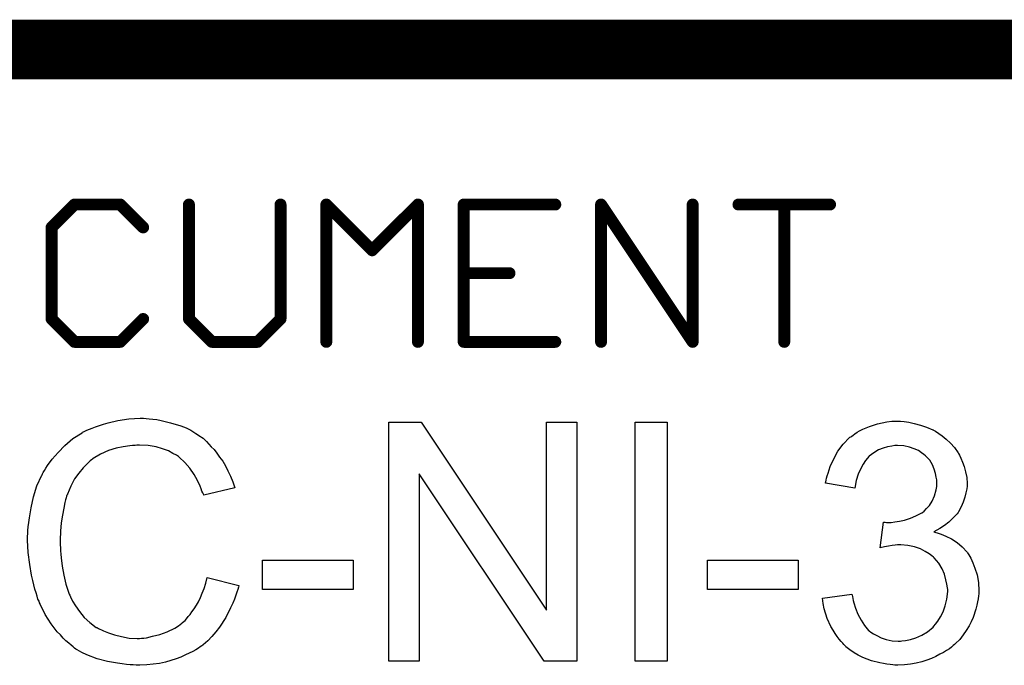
# Model space of a CAD drawing. Extents: x -1.3 to 9.2, y -4.6 to 3.5.
# Tile 129 of 215: x 7.45 to 7.78, y -4.259 to -4.043. Entities that reach past the tile are written whole.
import ezdxf

# ---------------------------------------------------------------- set-up
doc = ezdxf.new("R2010")
doc.units = 0
doc.layers.get('0').update_dxf_attribs({"linetype": 'CONTINUOUS'})
doc.layers.add('acc-ni-360-23-a_document', color=1, linetype='CONTINUOUS')

# ---------------------------------------------------------------- blocks, each defined once
blk = doc.blocks.new('D41')
at = {"const_width": 0.001}
blk.add_lwpolyline([(-0.0005, 0, 1), (0.0005, 0, 1)], format="xyb", close=True, dxfattribs=at)
blk = doc.blocks.new('D43')
at = {"const_width": 0.002}
blk.add_lwpolyline([(-0.001, 0, 1), (0.001, 0, 1)], format="xyb", close=True, dxfattribs=at)

msp = doc.modelspace()

# ---------------------------------------------------------------- linework, layer by layer
at = {"layer": 'acc-ni-360-23-a_document', "color": 1}
for points, const_width in [([(7.266618, -4.053), (8.766618, -4.053)], 0.02), ([(7.460696, -4.112634), (7.46837, -4.104961)], 0.004), ([(7.46837, -4.104961), (7.483716, -4.104961)], 0.004), ([(7.46837, -4.103961), (7.46837, -4.103961)], 0.002), ([(7.46837, -4.103961), (7.46837, -4.103961)], 0.002), ([(7.469077, -4.105668), (7.469077, -4.105668)], 0.002), ([(7.469077, -4.105668), (7.469077, -4.105668)], 0.002), ([(7.483716, -4.104961), (7.491389, -4.112634)], 0.004), ([(7.484423, -4.104254), (7.484423, -4.104254)], 0.002), ([(7.484423, -4.104254), (7.484423, -4.104254)], 0.002), ([(7.506736, -4.143327), (7.506736, -4.104961)], 0.004), ([(7.507736, -4.104961), (7.507736, -4.104961)], 0.002), ([(7.507736, -4.104961), (7.507736, -4.104961)], 0.002), ([(7.537429, -4.143327), (7.537429, -4.104961)], 0.004), ([(7.538429, -4.104961), (7.538429, -4.104961)], 0.002), ([(7.538429, -4.104961), (7.538429, -4.104961)], 0.002), ([(7.552775, -4.151), (7.552775, -4.104961)], 0.004), ([(7.552775, -4.104961), (7.568121, -4.120307)], 0.004), ([(7.553482, -4.104254), (7.553482, -4.104254)], 0.002), ([(7.553482, -4.104254), (7.553482, -4.104254)], 0.002), ([(7.553775, -4.104961), (7.553775, -4.104961)], 0.002), ([(7.553775, -4.104961), (7.553775, -4.104961)], 0.002), ([(7.568121, -4.120307), (7.583468, -4.104961)], 0.004), ([(7.583468, -4.151), (7.583468, -4.104961)], 0.004), ([(7.584175, -4.105668), (7.584175, -4.105668)], 0.002), ([(7.584175, -4.105668), (7.584175, -4.105668)], 0.002), ([(7.584468, -4.104961), (7.584468, -4.104961)], 0.002), ([(7.584468, -4.104961), (7.584468, -4.104961)], 0.002), ([(7.598814, -4.104961), (7.629507, -4.104961)], 0.004), ([(7.598814, -4.151), (7.598814, -4.104961)], 0.004), ([(7.598814, -4.103961), (7.598814, -4.103961)], 0.002), ([(7.598814, -4.103961), (7.598814, -4.103961)], 0.002), ([(7.599814, -4.104961), (7.599814, -4.104961)], 0.002), ([(7.599814, -4.104961), (7.599814, -4.104961)], 0.002), ([(7.644853, -4.104961), (7.675546, -4.151)], 0.004), ([(7.644853, -4.151), (7.644853, -4.104961)], 0.004), ([(7.645686, -4.104406), (7.645686, -4.104406)], 0.002), ([(7.645686, -4.104406), (7.645686, -4.104406)], 0.002), ([(7.645853, -4.104961), (7.645853, -4.104961)], 0.002), ([(7.645853, -4.104961), (7.645853, -4.104961)], 0.002), ([(7.675546, -4.151), (7.675546, -4.104961)], 0.004), ([(7.676546, -4.104961), (7.676546, -4.104961)], 0.002), ([(7.676546, -4.104961), (7.676546, -4.104961)], 0.002), ([(7.690893, -4.104961), (7.721586, -4.104961)], 0.004), ([(7.690893, -4.103961), (7.690893, -4.103961)], 0.002), ([(7.690893, -4.103961), (7.690893, -4.103961)], 0.002), ([(7.706239, -4.151), (7.706239, -4.104961)], 0.004), ([(7.707239, -4.104961), (7.707239, -4.104961)], 0.002), ([(7.707239, -4.104961), (7.707239, -4.104961)], 0.002), ([(7.483716, -4.105961), (7.483716, -4.105961)], 0.002), ([(7.483716, -4.105961), (7.483716, -4.105961)], 0.002), ([(7.629507, -4.105961), (7.629507, -4.105961)], 0.002), ([(7.629507, -4.105961), (7.629507, -4.105961)], 0.002), ([(7.721586, -4.105961), (7.721586, -4.105961)], 0.002), ([(7.721586, -4.105961), (7.721586, -4.105961)], 0.002), ([(7.460696, -4.143327), (7.460696, -4.112634)], 0.004), ([(7.459989, -4.111927), (7.459989, -4.111927)], 0.002), ([(7.459989, -4.111927), (7.459989, -4.111927)], 0.002), ([(7.461696, -4.112634), (7.461696, -4.112634)], 0.002), ([(7.461696, -4.112634), (7.461696, -4.112634)], 0.002), ([(7.490682, -4.113341), (7.490682, -4.113341)], 0.002), ([(7.490682, -4.113341), (7.490682, -4.113341)], 0.002), ([(7.567414, -4.1196), (7.567414, -4.1196)], 0.002), ([(7.567414, -4.1196), (7.567414, -4.1196)], 0.002), ([(7.567414, -4.121014), (7.567414, -4.121014)], 0.002), ([(7.567414, -4.121014), (7.567414, -4.121014)], 0.002), ([(7.598814, -4.12798), (7.614161, -4.12798)], 0.004), ([(7.598814, -4.12698), (7.598814, -4.12698)], 0.002), ([(7.598814, -4.12698), (7.598814, -4.12698)], 0.002), ([(7.614161, -4.12898), (7.614161, -4.12898)], 0.002), ([(7.614161, -4.12898), (7.614161, -4.12898)], 0.002), ([(7.460696, -4.143327), (7.46837, -4.151)], 0.004), ([(7.459696, -4.143327), (7.459696, -4.143327)], 0.002), ([(7.459696, -4.143327), (7.459696, -4.143327)], 0.002), ([(7.461404, -4.14262), (7.461404, -4.14262)], 0.002), ([(7.461404, -4.14262), (7.461404, -4.14262)], 0.002), ([(7.483716, -4.151), (7.491389, -4.143327)], 0.004), ([(7.492096, -4.144034), (7.492096, -4.144034)], 0.002), ([(7.492096, -4.144034), (7.492096, -4.144034)], 0.002), ([(7.506736, -4.143327), (7.514409, -4.151)], 0.004), ([(7.505736, -4.143327), (7.505736, -4.143327)], 0.002), ([(7.505736, -4.143327), (7.505736, -4.143327)], 0.002), ([(7.507443, -4.14262), (7.507443, -4.14262)], 0.002), ([(7.507443, -4.14262), (7.507443, -4.14262)], 0.002), ([(7.529755, -4.151), (7.537429, -4.143327)], 0.004), ([(7.536429, -4.143327), (7.536429, -4.143327)], 0.002), ([(7.536429, -4.143327), (7.536429, -4.143327)], 0.002), ([(7.538136, -4.144034), (7.538136, -4.144034)], 0.002), ([(7.538136, -4.144034), (7.538136, -4.144034)], 0.002), ([(7.46837, -4.151), (7.483716, -4.151)], 0.004), ([(7.467662, -4.151707), (7.467662, -4.151707)], 0.002), ([(7.467662, -4.151707), (7.467662, -4.151707)], 0.002), ([(7.46837, -4.15), (7.46837, -4.15)], 0.002), ([(7.46837, -4.15), (7.46837, -4.15)], 0.002), ([(7.483009, -4.150293), (7.483009, -4.150293)], 0.002), ([(7.483009, -4.150293), (7.483009, -4.150293)], 0.002), ([(7.483716, -4.152), (7.483716, -4.152)], 0.002), ([(7.483716, -4.152), (7.483716, -4.152)], 0.002), ([(7.514409, -4.151), (7.529755, -4.151)], 0.004), ([(7.513702, -4.151707), (7.513702, -4.151707)], 0.002), ([(7.513702, -4.151707), (7.513702, -4.151707)], 0.002), ([(7.514409, -4.15), (7.514409, -4.15)], 0.002), ([(7.514409, -4.15), (7.514409, -4.15)], 0.002), ([(7.529048, -4.150293), (7.529048, -4.150293)], 0.002), ([(7.529048, -4.150293), (7.529048, -4.150293)], 0.002), ([(7.529755, -4.152), (7.529755, -4.152)], 0.002), ([(7.529755, -4.152), (7.529755, -4.152)], 0.002), ([(7.551775, -4.151), (7.551775, -4.151)], 0.002), ([(7.551775, -4.151), (7.551775, -4.151)], 0.002), ([(7.582468, -4.151), (7.582468, -4.151)], 0.002), ([(7.582468, -4.151), (7.582468, -4.151)], 0.002), ([(7.598814, -4.151), (7.629507, -4.151)], 0.004), ([(7.597814, -4.151), (7.597814, -4.151)], 0.002), ([(7.597814, -4.151), (7.597814, -4.151)], 0.002), ([(7.598814, -4.15), (7.598814, -4.15)], 0.002), ([(7.598814, -4.15), (7.598814, -4.15)], 0.002), ([(7.629507, -4.152), (7.629507, -4.152)], 0.002), ([(7.629507, -4.152), (7.629507, -4.152)], 0.002), ([(7.643853, -4.151), (7.643853, -4.151)], 0.002), ([(7.643853, -4.151), (7.643853, -4.151)], 0.002), ([(7.674546, -4.151), (7.674546, -4.151)], 0.002), ([(7.674546, -4.151), (7.674546, -4.151)], 0.002), ([(7.674714, -4.151555), (7.674714, -4.151555)], 0.002), ([(7.674714, -4.151555), (7.674714, -4.151555)], 0.002), ([(7.705239, -4.151), (7.705239, -4.151)], 0.002), ([(7.705239, -4.151), (7.705239, -4.151)], 0.002)]:
    msp.add_lwpolyline(points, dxfattribs=dict(at, const_width=const_width))
at = {"layer": 'acc-ni-360-23-a_document', "color": 1, "const_width": 0.002}
for points in [[(7.46837, -4.103961, 1), (7.46837, -4.105961)], [(7.469077, -4.105668, 0.999854), (7.467662, -4.104254)], [(7.484423, -4.104254, 1), (7.483009, -4.105668)], [(7.483716, -4.105961, 1), (7.483716, -4.103961)], [(7.507736, -4.104961, 1), (7.505736, -4.104961)], [(7.538429, -4.104961, 1), (7.536429, -4.104961)], [(7.553775, -4.104961, 1), (7.551775, -4.104961)], [(7.553482, -4.104254, 1), (7.552068, -4.105668)], [(7.584468, -4.104961, 1), (7.582468, -4.104961)], [(7.584175, -4.105668, 1), (7.582761, -4.104254)], [(7.598814, -4.103961, 1), (7.598814, -4.105961)], [(7.599814, -4.104961, 1), (7.597814, -4.104961)], [(7.629507, -4.105961, 1), (7.629507, -4.103961)], [(7.645686, -4.104406, 1.000014), (7.644021, -4.105515)], [(7.645853, -4.104961, 1), (7.643853, -4.104961)], [(7.676546, -4.104961, 1), (7.674546, -4.104961)], [(7.690893, -4.103961, 1), (7.690893, -4.105961)], [(7.707239, -4.104961, 1), (7.705239, -4.104961)], [(7.721586, -4.105961, 1), (7.721586, -4.103961)], [(7.461696, -4.112634, 1), (7.459696, -4.112634)], [(7.459989, -4.111927, 0.999854), (7.461404, -4.113341)], [(7.490682, -4.113341, 1), (7.492096, -4.111927)], [(7.567414, -4.1196, 1), (7.568828, -4.121014)], [(7.567414, -4.121014, 1), (7.568828, -4.1196)], [(7.598814, -4.12698, 1), (7.598814, -4.12898)], [(7.614161, -4.12898, 1), (7.614161, -4.12698)], [(7.461404, -4.14262, 1.000854), (7.459989, -4.144034)], [(7.459696, -4.143327, 1), (7.461696, -4.143327)], [(7.492096, -4.144034, 1), (7.490682, -4.14262)], [(7.507443, -4.14262, 1), (7.506029, -4.144034)], [(7.505736, -4.143327, 1), (7.507736, -4.143327)], [(7.536429, -4.143327, 1), (7.538429, -4.143327)], [(7.538136, -4.144034, 0.999854), (7.536721, -4.14262)], [(7.46837, -4.15, 1), (7.46837, -4.152)], [(7.467662, -4.151707, 1.000854), (7.469077, -4.150293)], [(7.483009, -4.150293, 1), (7.484423, -4.151707)], [(7.483716, -4.152, 1), (7.483716, -4.15)], [(7.514409, -4.15, 1), (7.514409, -4.152)], [(7.513702, -4.151707, 1), (7.515116, -4.150293)], [(7.529048, -4.150293, 1), (7.530462, -4.151707)], [(7.529755, -4.152, 1), (7.529755, -4.15)], [(7.551775, -4.151, 1), (7.553775, -4.151)], [(7.582468, -4.151, 1), (7.584468, -4.151)], [(7.598814, -4.15, 1), (7.598814, -4.152)], [(7.597814, -4.151, 1), (7.599814, -4.151)], [(7.629507, -4.152, 1), (7.629507, -4.15)], [(7.643853, -4.151, 1), (7.645853, -4.151)], [(7.674546, -4.151, 1), (7.676546, -4.151)], [(7.674714, -4.151555, 1), (7.676378, -4.150445)], [(7.705239, -4.151, 1), (7.707239, -4.151)]]:
    msp.add_lwpolyline(points, format="xyb", dxfattribs=at)
at = {"layer": 'acc-ni-360-23-a_document', "color": 1}
for points in [[(7.492357, -4.176695), (7.493399, -4.176811), (7.494671, -4.176926), (7.495944, -4.177042), (7.497448, -4.177389), (7.500572, -4.178083), (7.504043, -4.179125), (7.505778, -4.179819), (7.507398, -4.180629), (7.509018, -4.18167), (7.510638, -4.182711), (7.510753, -4.182827), (7.510985, -4.182943), (7.511448, -4.18329), (7.512026, -4.183868), (7.512605, -4.184447), (7.513415, -4.185257), (7.514225, -4.186182), (7.51515, -4.187108), (7.516076, -4.188265), (7.517001, -4.189653), (7.518043, -4.191042), (7.518968, -4.192546), (7.519778, -4.194281), (7.520704, -4.196017), (7.521398, -4.197868), (7.522092, -4.199951), (7.511679, -4.20238), (7.511679, -4.202265), (7.511563, -4.202033), (7.511332, -4.20157), (7.511101, -4.200992), (7.510869, -4.200298), (7.510522, -4.199372), (7.509596, -4.197521), (7.50844, -4.195438), (7.507051, -4.193356), (7.505316, -4.191389), (7.503464, -4.189653), (7.503233, -4.189422), (7.502539, -4.188959), (7.501382, -4.188381), (7.499878, -4.187571), (7.497911, -4.186877), (7.495712, -4.186182), (7.493051, -4.18572), (7.490159, -4.185604), (7.489233, -4.185604), (7.488655, -4.18572), (7.487845, -4.18572), (7.486919, -4.185835), (7.484721, -4.186182), (7.482291, -4.186645), (7.479746, -4.187455), (7.477085, -4.188612), (7.474655, -4.190116), (7.474539, -4.190116), (7.474424, -4.190347), (7.473614, -4.190926), (7.472573, -4.191852), (7.4713, -4.19324), (7.469796, -4.194975), (7.468407, -4.196942), (7.467135, -4.199372), (7.465978, -4.202033), (7.465978, -4.202149), (7.465862, -4.20238), (7.465746, -4.202727), (7.465631, -4.203306), (7.465399, -4.204), (7.465168, -4.20481), (7.464821, -4.206777), (7.464358, -4.209091), (7.463895, -4.211636), (7.463664, -4.214413), (7.463548, -4.217421), (7.463548, -4.217537), (7.463548, -4.217884), (7.463548, -4.218463), (7.463548, -4.219157), (7.463664, -4.219967), (7.463664, -4.221008), (7.463779, -4.222165), (7.463895, -4.223438), (7.464242, -4.226215), (7.464821, -4.229223), (7.465515, -4.232231), (7.46644, -4.235239), (7.46644, -4.235355), (7.466556, -4.235586), (7.466788, -4.235933), (7.467019, -4.236512), (7.467713, -4.2379), (7.468754, -4.23952), (7.470027, -4.241371), (7.471647, -4.243338), (7.473498, -4.245074), (7.475696, -4.246693), (7.475812, -4.246693), (7.476043, -4.246809), (7.476391, -4.247041), (7.476853, -4.247272), (7.477432, -4.247503), (7.478126, -4.24785), (7.479746, -4.248545), (7.481828, -4.249239), (7.484142, -4.249817), (7.486688, -4.25028), (7.489349, -4.250396), (7.490159, -4.250396), (7.490853, -4.25028), (7.491663, -4.25028), (7.492473, -4.250164), (7.494556, -4.249702), (7.496985, -4.249123), (7.499415, -4.248198), (7.50196, -4.246925), (7.503233, -4.246231), (7.50439, -4.245305), (7.504506, -4.245189), (7.504621, -4.245074), (7.504968, -4.244726), (7.505431, -4.244379), (7.505894, -4.243801), (7.506473, -4.243107), (7.507167, -4.242413), (7.507745, -4.241487), (7.50844, -4.240446), (7.509249, -4.239289), (7.509944, -4.238132), (7.510638, -4.236743), (7.511216, -4.235239), (7.511795, -4.233619), (7.512373, -4.231884), (7.512836, -4.230033), (7.52348, -4.232694), (7.52348, -4.232809), (7.523365, -4.233272), (7.523133, -4.233966), (7.522786, -4.234892), (7.522439, -4.235933), (7.521976, -4.237206), (7.521398, -4.238594), (7.520704, -4.240099), (7.519084, -4.243338), (7.517001, -4.246578), (7.515729, -4.248198), (7.514456, -4.249817), (7.513068, -4.251206), (7.511448, -4.252594), (7.511332, -4.25271), (7.511101, -4.252941), (7.510522, -4.253173), (7.509944, -4.253635), (7.509018, -4.254214), (7.508092, -4.254792), (7.50682, -4.255371), (7.505547, -4.255949), (7.504043, -4.256644), (7.502423, -4.257222), (7.500688, -4.257801), (7.498836, -4.258379), (7.496869, -4.258842), (7.494787, -4.259073), (7.492589, -4.259305), (7.490275, -4.25942), (7.489002, -4.25942), (7.488076, -4.259305), (7.487035, -4.259305), (7.485762, -4.259189), (7.484374, -4.258958), (7.482754, -4.258726), (7.479399, -4.258148), (7.475928, -4.257222), (7.472457, -4.255949), (7.470837, -4.25514), (7.469217, -4.254214), (7.469101, -4.254098), (7.46887, -4.253983), (7.468407, -4.253635), (7.467944, -4.253173), (7.46725, -4.25271), (7.46644, -4.252016), (7.465515, -4.251206), (7.464589, -4.25028), (7.463664, -4.249239), (7.462622, -4.248198), (7.46054, -4.245536), (7.458573, -4.242413), (7.456837, -4.238941), (7.456837, -4.238826), (7.456606, -4.238479), (7.45649, -4.2379), (7.456143, -4.237206), (7.455912, -4.23628), (7.455565, -4.235123), (7.455102, -4.233851), (7.454755, -4.232462), (7.454408, -4.230958), (7.453945, -4.229223), (7.453366, -4.225636), (7.452904, -4.221587), (7.452672, -4.217421), (7.452672, -4.217306), (7.452672, -4.216843), (7.452672, -4.216149), (7.452788, -4.215339), (7.452788, -4.214182), (7.452904, -4.213025), (7.453019, -4.211521), (7.453251, -4.210016), (7.453829, -4.206661), (7.454639, -4.202959), (7.455796, -4.199256), (7.457416, -4.19567), (7.457532, -4.195554), (7.457647, -4.195207), (7.457879, -4.194744), (7.458341, -4.194166), (7.458804, -4.193356), (7.459383, -4.19243), (7.460887, -4.190347), (7.462854, -4.188033), (7.465168, -4.18572), (7.467829, -4.183405), (7.470953, -4.181439), (7.471068, -4.181323), (7.471416, -4.181207), (7.471878, -4.180976), (7.472457, -4.180629), (7.473382, -4.180282), (7.474308, -4.179935), (7.475465, -4.179472), (7.476738, -4.179009), (7.478126, -4.178546), (7.47963, -4.178083), (7.48287, -4.177389), (7.486572, -4.176811), (7.49039, -4.176579), (7.491547, -4.176579), (7.492357, -4.176695)], [(7.636751, -4.258032), (7.625759, -4.258032), (7.583876, -4.195207), (7.583876, -4.258032), (7.573694, -4.258032), (7.573694, -4.177968), (7.58457, -4.177967), (7.626569, -4.240908), (7.626569, -4.177967), (7.636751, -4.177967), (7.636751, -4.258032)], [(7.666949, -4.258032), (7.656304, -4.258032), (7.656304, -4.177967), (7.666949, -4.177967), (7.666949, -4.258032)], [(7.746434, -4.177736), (7.747939, -4.177967), (7.74979, -4.178315), (7.751872, -4.178893), (7.753955, -4.179587), (7.756038, -4.180513), (7.756153, -4.180513), (7.756269, -4.180629), (7.756963, -4.180976), (7.758004, -4.18167), (7.759161, -4.18248), (7.76055, -4.183637), (7.761938, -4.184909), (7.763327, -4.186414), (7.764484, -4.188149), (7.764599, -4.188381), (7.764946, -4.188959), (7.765409, -4.19), (7.765988, -4.191273), (7.766566, -4.192777), (7.767029, -4.194513), (7.767376, -4.19648), (7.767492, -4.198446), (7.767492, -4.198678), (7.767492, -4.199372), (7.767376, -4.200298), (7.767145, -4.20157), (7.766798, -4.203074), (7.766219, -4.204694), (7.765525, -4.206314), (7.764599, -4.207934), (7.764484, -4.208165), (7.764136, -4.208628), (7.763442, -4.209438), (7.762517, -4.210364), (7.76136, -4.211405), (7.759971, -4.212562), (7.758351, -4.213603), (7.756385, -4.214644), (7.7565, -4.214644), (7.756732, -4.21476), (7.757079, -4.214876), (7.757542, -4.214992), (7.758814, -4.215454), (7.760434, -4.216149), (7.762285, -4.217074), (7.764136, -4.218231), (7.765872, -4.219735), (7.767492, -4.221471), (7.767608, -4.221702), (7.76807, -4.222396), (7.768765, -4.223553), (7.769459, -4.225057), (7.770153, -4.226909), (7.770847, -4.229107), (7.77131, -4.231652), (7.771426, -4.234429), (7.771426, -4.234545), (7.771426, -4.234892), (7.771426, -4.23547), (7.77131, -4.236165), (7.771194, -4.23709), (7.770963, -4.238132), (7.770731, -4.239288), (7.7705, -4.240561), (7.769574, -4.243338), (7.76888, -4.244842), (7.768186, -4.24623), (7.76726, -4.247735), (7.766219, -4.249239), (7.765062, -4.250743), (7.763674, -4.252131), (7.763558, -4.252247), (7.763327, -4.252478), (7.762864, -4.252825), (7.762285, -4.253288), (7.761591, -4.253867), (7.760666, -4.254445), (7.759624, -4.255139), (7.758351, -4.255718), (7.757079, -4.256412), (7.755575, -4.257106), (7.754071, -4.257685), (7.752335, -4.258263), (7.750484, -4.258726), (7.748517, -4.259073), (7.74655, -4.259305), (7.744352, -4.25942), (7.74331, -4.25942), (7.742616, -4.259305), (7.741691, -4.259189), (7.740649, -4.259073), (7.739492, -4.258842), (7.73822, -4.25861), (7.735443, -4.257916), (7.73255, -4.256759), (7.731046, -4.256065), (7.729658, -4.255255), (7.72827, -4.254214), (7.726881, -4.253172), (7.726765, -4.253057), (7.726534, -4.252825), (7.726187, -4.252478), (7.72584, -4.252016), (7.725261, -4.251437), (7.724683, -4.250627), (7.723989, -4.249817), (7.723294, -4.248776), (7.7226, -4.247619), (7.721906, -4.246462), (7.720633, -4.243685), (7.719592, -4.240445), (7.719245, -4.23871), (7.719014, -4.236859), (7.728848, -4.235586), (7.728848, -4.235702), (7.728964, -4.235933), (7.729079, -4.236396), (7.729195, -4.236975), (7.729311, -4.237669), (7.729542, -4.238479), (7.730121, -4.240214), (7.730931, -4.242297), (7.731972, -4.244264), (7.733129, -4.246115), (7.734517, -4.247735), (7.734749, -4.24785), (7.735212, -4.248313), (7.736137, -4.248892), (7.737294, -4.24947), (7.738682, -4.250164), (7.740418, -4.250743), (7.742385, -4.251206), (7.744467, -4.251321), (7.745162, -4.251321), (7.745624, -4.251206), (7.746897, -4.25109), (7.748517, -4.250743), (7.750368, -4.250164), (7.752335, -4.249354), (7.754302, -4.248197), (7.756153, -4.246578), (7.756385, -4.246346), (7.756963, -4.245652), (7.757657, -4.244611), (7.758583, -4.243222), (7.759508, -4.241487), (7.760203, -4.23952), (7.760781, -4.237206), (7.761013, -4.23466), (7.761013, -4.234545), (7.761013, -4.234313), (7.761013, -4.233966), (7.760897, -4.233503), (7.760781, -4.232231), (7.760434, -4.230727), (7.759971, -4.228876), (7.759161, -4.227024), (7.758004, -4.225173), (7.7565, -4.223438), (7.756269, -4.223206), (7.75569, -4.222743), (7.754765, -4.222049), (7.753492, -4.221239), (7.751872, -4.220429), (7.749905, -4.219735), (7.747707, -4.219272), (7.745277, -4.219041), (7.744236, -4.219041), (7.743426, -4.219157), (7.742385, -4.219272), (7.741228, -4.219504), (7.73984, -4.219735), (7.738335, -4.220082), (7.739492, -4.211405), (7.740071, -4.211405), (7.740534, -4.21152), (7.742038, -4.21152), (7.74331, -4.211289), (7.744815, -4.211058), (7.74655, -4.210711), (7.748517, -4.210132), (7.750368, -4.209322), (7.752335, -4.208281), (7.752451, -4.208281), (7.752566, -4.208165), (7.753145, -4.207702), (7.753955, -4.206892), (7.754881, -4.205851), (7.755806, -4.204347), (7.756616, -4.202612), (7.757194, -4.200645), (7.757426, -4.199488), (7.757426, -4.198215), (7.757426, -4.198099), (7.757426, -4.197984), (7.757426, -4.197289), (7.757194, -4.196364), (7.756963, -4.195091), (7.7565, -4.193703), (7.755922, -4.192199), (7.754996, -4.190694), (7.753724, -4.189306), (7.753608, -4.18919), (7.753029, -4.188728), (7.752219, -4.188149), (7.751178, -4.187455), (7.74979, -4.186876), (7.74817, -4.186298), (7.746319, -4.185835), (7.744236, -4.185719), (7.74331, -4.185719), (7.742269, -4.185951), (7.740881, -4.186182), (7.739377, -4.186645), (7.737873, -4.187224), (7.736253, -4.188149), (7.734749, -4.189306), (7.734633, -4.189422), (7.73417, -4.19), (7.733476, -4.19081), (7.732666, -4.191967), (7.731856, -4.193471), (7.731046, -4.195323), (7.730352, -4.197521), (7.729889, -4.200066), (7.720055, -4.198331), (7.720055, -4.198215), (7.720171, -4.197868), (7.720286, -4.197405), (7.720402, -4.196711), (7.720633, -4.195901), (7.72098, -4.194975), (7.721675, -4.192777), (7.722832, -4.190232), (7.72422, -4.187686), (7.725956, -4.185257), (7.728154, -4.183058), (7.72827, -4.182943), (7.728501, -4.182827), (7.728848, -4.182596), (7.729311, -4.182248), (7.729889, -4.181786), (7.730699, -4.181323), (7.731509, -4.18086), (7.73255, -4.180282), (7.734864, -4.179356), (7.737525, -4.17843), (7.740649, -4.177852), (7.742269, -4.17762), (7.745162, -4.17762), (7.746434, -4.177736)], [(7.561777, -4.233966), (7.531348, -4.233966), (7.531348, -4.224132), (7.561777, -4.224132), (7.561777, -4.233966)], [(7.710914, -4.233966), (7.680485, -4.233966), (7.680485, -4.224132), (7.710914, -4.224132), (7.710914, -4.233966)]]:
    msp.add_lwpolyline(points, dxfattribs=at)

# ---------------------------------------------------------------- block references
at = {"layer": 'acc-ni-360-23-a_document'}
for name, p in [('D43', (7.46837, -4.104961)), ('D43', (7.46837, -4.104961)), ('D41', (7.467662, -4.104254)), ('D41', (7.46837, -4.103961)), ('D41', (7.46837, -4.103961)), ('D41', (7.46837, -4.103961)), ('D41', (7.469077, -4.105668)), ('D41', (7.469077, -4.105668)), ('D41', (7.469077, -4.105668)), ('D43', (7.483716, -4.104961)), ('D43', (7.483716, -4.104961)), ('D41', (7.483009, -4.105668)), ('D41', (7.483716, -4.103961)), ('D41', (7.484423, -4.104254)), ('D41', (7.484423, -4.104254)), ('D41', (7.484423, -4.104254)), ('D43', (7.506736, -4.104961)), ('D41', (7.505736, -4.104961)), ('D41', (7.507736, -4.104961)), ('D41', (7.507736, -4.104961)), ('D41', (7.507736, -4.104961)), ('D43', (7.537429, -4.104961)), ('D41', (7.536429, -4.104961)), ('D41', (7.538429, -4.104961)), ('D41', (7.538429, -4.104961)), ('D41', (7.538429, -4.104961)), ('D43', (7.552775, -4.104961)), ('D41', (7.551775, -4.104961)), ('D41', (7.552068, -4.105668)), ('D41', (7.553482, -4.104254)), ('D41', (7.553482, -4.104254)), ('D41', (7.553482, -4.104254)), ('D41', (7.553775, -4.104961)), ('D41', (7.553775, -4.104961)), ('D41', (7.553775, -4.104961)), ('D43', (7.583468, -4.104961)), ('D43', (7.583468, -4.104961)), ('D41', (7.582468, -4.104961)), ('D41', (7.582761, -4.104254)), ('D41', (7.584175, -4.105668)), ('D41', (7.584175, -4.105668)), ('D41', (7.584175, -4.105668)), ('D41', (7.584468, -4.104961)), ('D41', (7.584468, -4.104961)), ('D41', (7.584468, -4.104961)), ('D43', (7.598814, -4.104961)), ('D43', (7.598814, -4.104961)), ('D41', (7.597814, -4.104961)), ('D41', (7.598814, -4.103961)), ('D41', (7.598814, -4.103961)), ('D41', (7.598814, -4.103961)), ('D41', (7.599814, -4.104961)), ('D41', (7.599814, -4.104961)), ('D41', (7.599814, -4.104961)), ('D43', (7.629507, -4.104961)), ('D41', (7.629507, -4.103961)), ('D43', (7.644853, -4.104961)), ('D43', (7.644853, -4.104961)), ('D41', (7.643853, -4.104961)), ('D41', (7.644021, -4.105515)), ('D41', (7.645686, -4.104406)), ('D41', (7.645686, -4.104406)), ('D41', (7.645686, -4.104406)), ('D41', (7.645853, -4.104961)), ('D41', (7.645853, -4.104961)), ('D41', (7.645853, -4.104961)), ('D43', (7.675546, -4.104961)), ('D41', (7.674546, -4.104961)), ('D41', (7.676546, -4.104961)), ('D41', (7.676546, -4.104961)), ('D41', (7.676546, -4.104961)), ('D43', (7.690893, -4.104961)), ('D41', (7.690893, -4.103961)), ('D41', (7.690893, -4.103961)), ('D41', (7.690893, -4.103961)), ('D43', (7.706239, -4.104961)), ('D41', (7.705239, -4.104961)), ('D41', (7.707239, -4.104961)), ('D41', (7.707239, -4.104961)), ('D41', (7.707239, -4.104961)), ('D43', (7.721586, -4.104961)), ('D41', (7.721586, -4.103961)), ('D41', (7.46837, -4.105961)), ('D41', (7.483716, -4.105961)), ('D41', (7.483716, -4.105961)), ('D41', (7.483716, -4.105961)), ('D41', (7.598814, -4.105961)), ('D41', (7.629507, -4.105961)), ('D41', (7.629507, -4.105961)), ('D41', (7.629507, -4.105961)), ('D41', (7.690893, -4.105961)), ('D41', (7.721586, -4.105961)), ('D41', (7.721586, -4.105961)), ('D41', (7.721586, -4.105961)), ('D43', (7.460696, -4.112634)), ('D43', (7.460696, -4.112634)), ('D41', (7.459989, -4.111927)), ('D41', (7.459989, -4.111927)), ('D41', (7.459989, -4.111927)), ('D43', (7.491389, -4.112634)), ('D41', (7.492096, -4.111927)), ('D41', (7.459696, -4.112634)), ('D41', (7.461404, -4.113341)), ('D41', (7.461696, -4.112634)), ('D41', (7.461696, -4.112634)), ('D41', (7.461696, -4.112634)), ('D41', (7.490682, -4.113341)), ('D41', (7.490682, -4.113341)), ('D41', (7.490682, -4.113341)), ('D43', (7.568121, -4.120307)), ('D41', (7.567414, -4.1196)), ('D41', (7.567414, -4.1196)), ('D41', (7.567414, -4.1196)), ('D41', (7.567414, -4.121014)), ('D41', (7.567414, -4.121014)), ('D41', (7.567414, -4.121014)), ('D41', (7.568828, -4.1196)), ('D41', (7.568828, -4.121014)), ('D43', (7.598814, -4.12798)), ('D41', (7.598814, -4.12698)), ('D41', (7.598814, -4.12698)), ('D41', (7.598814, -4.12698)), ('D41', (7.598814, -4.12898)), ('D43', (7.614161, -4.12798)), ('D41', (7.614161, -4.12698)), ('D41', (7.614161, -4.12898)), ('D41', (7.614161, -4.12898)), ('D41', (7.614161, -4.12898)), ('D43', (7.460696, -4.143327)), ('D43', (7.460696, -4.143327)), ('D41', (7.459696, -4.143327)), ('D41', (7.459696, -4.143327)), ('D41', (7.459696, -4.143327)), ('D41', (7.459989, -4.144034)), ('D41', (7.461404, -4.14262)), ('D41', (7.461404, -4.14262)), ('D41', (7.461404, -4.14262)), ('D41', (7.461696, -4.143327)), ('D43', (7.491389, -4.143327)), ('D41', (7.490682, -4.14262)), ('D41', (7.492096, -4.144034)), ('D41', (7.492096, -4.144034)), ('D41', (7.492096, -4.144034)), ('D43', (7.506736, -4.143327)), ('D43', (7.506736, -4.143327)), ('D41', (7.505736, -4.143327)), ('D41', (7.505736, -4.143327)), ('D41', (7.505736, -4.143327)), ('D41', (7.506029, -4.144034)), ('D41', (7.507443, -4.14262)), ('D41', (7.507443, -4.14262)), ('D41', (7.507443, -4.14262)), ('D41', (7.507736, -4.143327)), ('D43', (7.537429, -4.143327)), ('D41', (7.536429, -4.143327)), ('D41', (7.536429, -4.143327)), ('D41', (7.536429, -4.143327)), ('D41', (7.536721, -4.14262)), ('D41', (7.538136, -4.144034)), ('D41', (7.538136, -4.144034)), ('D41', (7.538136, -4.144034)), ('D41', (7.538429, -4.143327)), ('D43', (7.46837, -4.151)), ('D41', (7.467662, -4.151707)), ('D41', (7.467662, -4.151707)), ('D41', (7.467662, -4.151707)), ('D41', (7.46837, -4.15)), ('D41', (7.46837, -4.15)), ('D41', (7.46837, -4.15)), ('D41', (7.46837, -4.152)), ('D41', (7.469077, -4.150293)), ('D43', (7.483716, -4.151)), ('D41', (7.483009, -4.150293)), ('D41', (7.483009, -4.150293)), ('D41', (7.483009, -4.150293)), ('D41', (7.483716, -4.15)), ('D41', (7.483716, -4.152)), ('D41', (7.483716, -4.152)), ('D41', (7.483716, -4.152)), ('D41', (7.484423, -4.151707)), ('D43', (7.514409, -4.151)), ('D43', (7.514409, -4.151)), ('D41', (7.513702, -4.151707)), ('D41', (7.513702, -4.151707)), ('D41', (7.513702, -4.151707)), ('D41', (7.514409, -4.15)), ('D41', (7.514409, -4.15)), ('D41', (7.514409, -4.15)), ('D41', (7.514409, -4.152)), ('D41', (7.515116, -4.150293)), ('D43', (7.529755, -4.151)), ('D43', (7.529755, -4.151)), ('D41', (7.529048, -4.150293)), ('D41', (7.529048, -4.150293)), ('D41', (7.529048, -4.150293)), ('D41', (7.529755, -4.15)), ('D41', (7.529755, -4.152)), ('D41', (7.529755, -4.152)), ('D41', (7.529755, -4.152)), ('D41', (7.530462, -4.151707)), ('D43', (7.552775, -4.151)), ('D41', (7.551775, -4.151)), ('D41', (7.551775, -4.151)), ('D41', (7.551775, -4.151)), ('D41', (7.553775, -4.151)), ('D43', (7.583468, -4.151)), ('D41', (7.582468, -4.151)), ('D41', (7.582468, -4.151)), ('D41', (7.582468, -4.151)), ('D41', (7.584468, -4.151)), ('D43', (7.598814, -4.151)), ('D43', (7.598814, -4.151)), ('D41', (7.597814, -4.151)), ('D41', (7.597814, -4.151)), ('D41', (7.597814, -4.151)), ('D41', (7.598814, -4.15)), ('D41', (7.598814, -4.15)), ('D41', (7.598814, -4.15)), ('D41', (7.598814, -4.152)), ('D41', (7.599814, -4.151)), ('D43', (7.629507, -4.151)), ('D41', (7.629507, -4.15)), ('D41', (7.629507, -4.152)), ('D41', (7.629507, -4.152)), ('D41', (7.629507, -4.152)), ('D43', (7.644853, -4.151)), ('D41', (7.643853, -4.151)), ('D41', (7.643853, -4.151)), ('D41', (7.643853, -4.151)), ('D41', (7.645853, -4.151)), ('D43', (7.675546, -4.151)), ('D41', (7.674546, -4.151)), ('D41', (7.674546, -4.151)), ('D41', (7.674546, -4.151)), ('D41', (7.674714, -4.151555)), ('D41', (7.674714, -4.151555)), ('D41', (7.674714, -4.151555)), ('D41', (7.676378, -4.150445)), ('D41', (7.676546, -4.151)), ('D43', (7.706239, -4.151)), ('D41', (7.705239, -4.151)), ('D41', (7.705239, -4.151)), ('D41', (7.705239, -4.151)), ('D41', (7.707239, -4.151))]:
    msp.add_blockref(name, p, dxfattribs=at)

doc.saveas('drawing.dxf')
